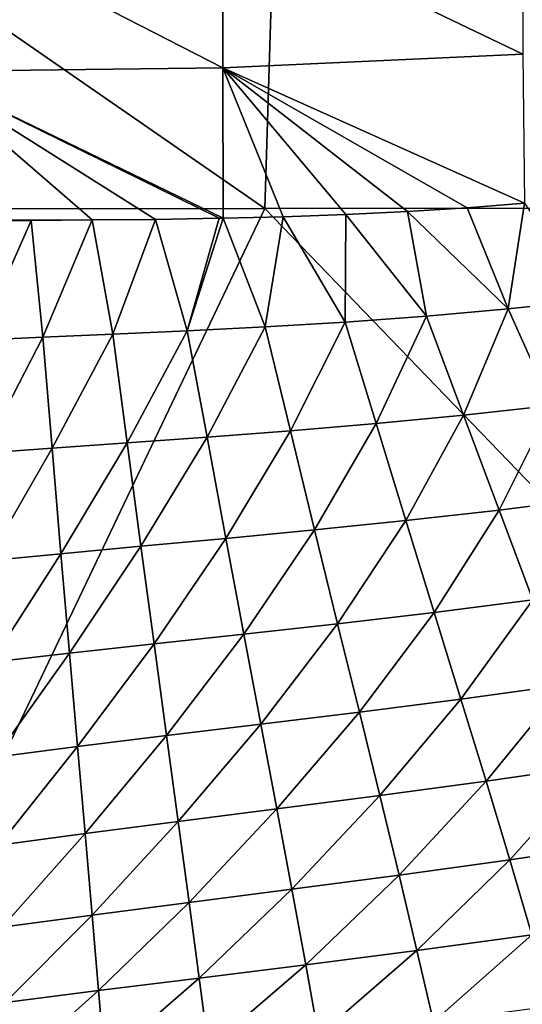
# Model space of a CAD drawing. Header units: metres. Extents: x -104 to 104, y -68 to 90.
# Tile 230 of 256: x 85.96 to 89.17, y 39.9 to 46.2. Entities that reach past the tile are written whole.
import ezdxf

# ---------------------------------------------------------------- set-up
doc = ezdxf.new("R2010")
doc.units = ezdxf.units.M
doc.layers.add('solid_FIT-BATH-153_SW0002', color=7, linetype='CONTINUOUS')

msp = doc.modelspace()

# ---------------------------------------------------------------- linework, layer by layer
at = {"layer": 'solid_FIT-BATH-153_SW0002'}
for points in [[(79.768669, 44.983898, 16.469151), (87.52417, 44.988106, 16.558586), (79.8228, 50.323574, 16.448248)], [(87.52417, 44.988106, 16.558586), (87.688232, 50.324154, 16.53097), (79.8228, 50.323574, 16.448248)], [(87.52417, 44.988106, 16.558586), (95.279671, 44.99313, 16.665361), (87.688232, 50.324154, 16.53097)], [(95.279671, 44.99313, 16.665361), (95.553673, 50.324856, 16.629944), (87.688232, 50.324154, 16.53097)], [(89.171402, 46.972557, -19.874147), (89.17234, 45.975151, -19.807804), (87.254646, 46.897911, -19.982796)], [(87.254646, 46.897911, -19.982796), (87.255447, 45.88916, -19.914732), (85.322731, 46.880112, -20.087734)], [(87.255447, 45.88916, -19.914732), (85.322731, 45.865215, -20.020727), (85.322731, 46.880112, -20.087734)], [(89.17234, 45.975151, -19.807804), (87.255447, 45.88916, -19.914732), (87.254646, 46.897911, -19.982796)], [(89.17234, 45.975151, -19.807804), (89.18396, 45.023136, -19.712921), (87.255447, 45.88916, -19.914732)], [(87.255447, 45.88916, -19.914732), (87.256821, 44.926781, -19.817616), (85.322731, 45.865215, -20.020727)], [(85.322731, 45.865215, -20.020727), (87.256821, 44.926781, -19.817616), (87.232101, 44.92627, -19.818995)], [(85.322731, 45.865215, -20.020727), (87.232101, 44.92627, -19.818995), (86.823723, 44.91951, -19.841867)], [(85.322731, 45.865215, -20.020727), (86.823723, 44.91951, -19.841867), (86.420326, 44.915333, -19.864613)], [(85.322731, 45.865215, -20.020727), (86.420326, 44.915333, -19.864613), (85.322731, 44.912197, -19.926907)], [(87.255447, 45.88916, -19.914732), (89.18396, 45.023136, -19.712921), (88.81739, 44.993992, -19.732361)], [(87.255447, 45.88916, -19.914732), (88.81739, 44.993992, -19.732361), (88.435501, 44.969955, -19.752874)], [(87.255447, 45.88916, -19.914732), (88.435501, 44.969955, -19.752874), (88.04216, 44.950901, -19.774254)], [(87.255447, 45.88916, -19.914732), (88.04216, 44.950901, -19.774254), (87.639824, 44.936485, -19.79636)], [(87.255447, 45.88916, -19.914732), (87.639824, 44.936485, -19.79636), (87.256821, 44.926781, -19.817616)], [(85.039665, 39.784367, 16.539719), (87.52417, 44.988106, 16.558586), (79.768669, 44.983898, 16.469151)], [(85.039665, 39.784367, 16.539719), (92.533432, 39.791576, 16.643263), (87.52417, 44.988106, 16.558586)], [(92.533432, 39.791576, 16.643263), (95.279671, 44.99313, 16.665361), (87.52417, 44.988106, 16.558586)], [(88.04216, 44.950901, -19.774254), (88.435501, 44.969955, -19.752874), (88.556618, 44.300591, -19.654034)], [(88.435501, 44.969955, -19.752874), (88.81739, 44.993992, -19.732361), (89.079948, 44.346973, -19.628469)], [(88.435501, 44.969955, -19.752874), (89.079948, 44.346973, -19.628469), (88.556618, 44.300591, -19.654034)], [(88.81739, 44.993992, -19.732361), (89.18396, 45.023136, -19.712921), (89.079948, 44.346973, -19.628469)], [(89.18396, 45.023136, -19.712921), (89.600586, 44.403584, -19.603607), (89.079948, 44.346973, -19.628469)], [(85.322731, 44.912197, -19.926907), (86.420326, 44.915333, -19.864613), (86.029549, 44.913139, -19.886747)], [(85.322731, 44.912197, -19.926907), (86.029549, 44.913139, -19.886747), (85.660324, 44.91235, -19.907724)], [(85.660324, 44.91235, -19.907724), (86.029549, 44.913139, -19.886747), (85.691124, 44.147533, -19.801237)], [(86.029549, 44.913139, -19.886747), (86.103127, 44.164982, -19.779837), (85.691124, 44.147533, -19.801237)], [(86.029549, 44.913139, -19.886747), (86.420326, 44.915333, -19.864613), (86.103127, 44.164982, -19.779837)], [(86.420326, 44.915333, -19.864613), (86.551163, 44.1842, -19.756376), (86.103127, 44.164982, -19.779837)], [(86.420326, 44.915333, -19.864613), (86.823723, 44.91951, -19.841867), (86.551163, 44.1842, -19.756376)], [(86.823723, 44.91951, -19.841867), (87.027504, 44.206139, -19.731522), (86.551163, 44.1842, -19.756376)], [(86.823723, 44.91951, -19.841867), (87.232101, 44.92627, -19.818995), (87.027504, 44.206139, -19.731522)], [(87.256821, 44.926781, -19.817616), (87.524612, 44.231831, -19.70591), (87.027504, 44.206139, -19.731522)], [(87.232101, 44.92627, -19.818995), (87.256821, 44.926781, -19.817616), (87.027504, 44.206139, -19.731522)], [(87.256821, 44.926781, -19.817616), (87.639824, 44.936485, -19.79636), (87.524612, 44.231831, -19.70591)], [(87.639824, 44.936485, -19.79636), (88.036247, 44.26276, -19.679964), (87.524612, 44.231831, -19.70591)], [(87.639824, 44.936485, -19.79636), (88.04216, 44.950901, -19.774254), (88.036247, 44.26276, -19.679964)], [(88.04216, 44.950901, -19.774254), (88.556618, 44.300591, -19.654034), (88.036247, 44.26276, -19.679964)], [(89.079948, 44.346973, -19.628469), (89.600586, 44.403584, -19.603607), (89.356934, 43.728973, -19.503967)], [(88.556618, 44.300591, -19.654034), (89.079948, 44.346973, -19.628469), (88.794136, 43.666985, -19.528233)], [(89.079948, 44.346973, -19.628469), (89.356934, 43.728973, -19.503967), (88.794136, 43.666985, -19.528233)], [(88.036247, 44.26276, -19.679964), (88.556618, 44.300591, -19.654034), (88.235359, 43.613792, -19.552851)], [(88.556618, 44.300591, -19.654034), (88.794136, 43.666985, -19.528233), (88.235359, 43.613792, -19.552851)], [(87.027504, 44.206139, -19.731522), (87.524612, 44.231831, -19.70591), (87.153809, 43.526939, -19.601912)], [(87.524612, 44.231831, -19.70591), (87.686584, 43.567684, -19.577513), (87.153809, 43.526939, -19.601912)], [(87.524612, 44.231831, -19.70591), (88.036247, 44.26276, -19.679964), (87.686584, 43.567684, -19.577513)], [(88.036247, 44.26276, -19.679964), (88.235359, 43.613792, -19.552851), (87.686584, 43.567684, -19.577513)], [(85.691124, 44.147533, -19.801237), (86.103127, 44.164982, -19.779837), (85.720306, 43.423409, -19.668209)], [(86.103127, 44.164982, -19.779837), (86.163017, 43.45583, -19.647984), (85.720306, 43.423409, -19.668209)], [(86.103127, 44.164982, -19.779837), (86.551163, 44.1842, -19.756376), (86.163017, 43.45583, -19.647984)], [(86.551163, 44.1842, -19.756376), (86.643433, 43.490009, -19.625635), (86.163017, 43.45583, -19.647984)], [(86.551163, 44.1842, -19.756376), (87.027504, 44.206139, -19.731522), (86.643433, 43.490009, -19.625635)], [(87.027504, 44.206139, -19.731522), (87.153809, 43.526939, -19.601912), (86.643433, 43.490009, -19.625635)], [(88.794136, 43.666985, -19.528233), (89.356934, 43.728973, -19.503967), (89.020966, 43.059689, -19.379883)], [(89.356934, 43.728973, -19.503967), (89.621346, 43.13599, -19.357588), (89.020966, 43.059689, -19.379883)], [(88.235359, 43.613792, -19.552851), (88.794136, 43.666985, -19.528233), (88.425552, 42.992538, -19.402298)], [(88.794136, 43.666985, -19.528233), (89.020966, 43.059689, -19.379883), (88.425552, 42.992538, -19.402298)], [(87.686584, 43.567684, -19.577513), (88.235359, 43.613792, -19.552851), (87.841309, 42.932762, -19.424582)], [(88.235359, 43.613792, -19.552851), (88.425552, 42.992538, -19.402298), (87.841309, 42.932762, -19.424582)], [(86.643433, 43.490009, -19.625635), (87.153809, 43.526939, -19.601912), (86.731483, 42.828403, -19.467621)], [(87.153809, 43.526939, -19.601912), (87.274422, 42.878586, -19.446478), (86.731483, 42.828403, -19.467621)], [(87.153809, 43.526939, -19.601912), (87.686584, 43.567684, -19.577513), (87.274422, 42.878586, -19.446478)], [(87.686584, 43.567684, -19.577513), (87.841309, 42.932762, -19.424582), (87.274422, 42.878586, -19.446478)], [(85.720306, 43.423409, -19.668209), (86.163017, 43.45583, -19.647984), (85.748024, 42.735584, -19.504827)], [(86.163017, 43.45583, -19.647984), (86.220093, 42.781086, -19.487316), (85.748024, 42.735584, -19.504827)], [(86.163017, 43.45583, -19.647984), (86.643433, 43.490009, -19.625635), (86.220093, 42.781086, -19.487316)], [(86.643433, 43.490009, -19.625635), (86.731483, 42.828403, -19.467621), (86.220093, 42.781086, -19.487316)], [(89.020966, 43.059689, -19.379883), (89.621346, 43.13599, -19.357588), (89.236549, 42.485176, -19.206936)], [(88.425552, 42.992538, -19.402298), (89.020966, 43.059689, -19.379883), (88.606407, 42.405216, -19.226469)], [(89.020966, 43.059689, -19.379883), (89.236549, 42.485176, -19.206936), (88.606407, 42.405216, -19.226469)], [(87.841309, 42.932762, -19.424582), (88.425552, 42.992538, -19.402298), (87.988472, 42.332901, -19.24538)], [(88.425552, 42.992538, -19.402298), (88.606407, 42.405216, -19.226469), (87.988472, 42.332901, -19.24538)], [(87.274422, 42.878586, -19.446478), (87.841309, 42.932762, -19.424582), (87.38916, 42.266403, -19.263453)], [(87.841309, 42.932762, -19.424582), (87.988472, 42.332901, -19.24538), (87.38916, 42.266403, -19.263453)], [(86.220093, 42.781086, -19.487316), (86.731483, 42.828403, -19.467621), (86.274315, 42.144707, -19.295443)], [(86.731483, 42.828403, -19.467621), (86.815216, 42.20406, -19.280352), (86.274315, 42.144707, -19.295443)], [(86.731483, 42.828403, -19.467621), (87.274422, 42.878586, -19.446478), (86.815216, 42.20406, -19.280352)], [(87.274422, 42.878586, -19.446478), (87.38916, 42.266403, -19.263453), (86.815216, 42.20406, -19.280352)], [(85.748024, 42.735584, -19.504827), (86.220093, 42.781086, -19.487316), (85.77433, 42.087254, -19.308035)], [(86.220093, 42.781086, -19.487316), (86.274315, 42.144707, -19.295443), (85.77433, 42.087254, -19.308035)], [(88.606407, 42.405216, -19.226469), (89.236549, 42.485176, -19.206936), (88.777336, 41.851662, -19.021084)], [(89.236549, 42.485176, -19.206936), (89.440186, 41.942997, -19.004936), (88.777336, 41.851662, -19.021084)], [(87.988472, 42.332901, -19.24538), (88.606407, 42.405216, -19.226469), (88.127625, 41.768288, -19.035824)], [(88.606407, 42.405216, -19.226469), (88.777336, 41.851662, -19.021084), (88.127625, 41.768288, -19.035824)], [(87.38916, 42.266403, -19.263453), (87.988472, 42.332901, -19.24538), (87.497673, 41.69099, -19.048948)], [(87.988472, 42.332901, -19.24538), (88.127625, 41.768288, -19.035824), (87.497673, 41.69099, -19.048948)], [(86.815216, 42.20406, -19.280352), (87.38916, 42.266403, -19.263453), (86.894379, 41.618065, -19.06015)], [(87.38916, 42.266403, -19.263453), (87.497673, 41.69099, -19.048948), (86.894379, 41.618065, -19.06015)], [(86.274315, 42.144707, -19.295443), (86.815216, 42.20406, -19.280352), (86.325562, 41.548309, -19.068865)], [(86.815216, 42.20406, -19.280352), (86.894379, 41.618065, -19.06015), (86.325562, 41.548309, -19.068865)], [(85.77433, 42.087254, -19.308035), (86.274315, 42.144707, -19.295443), (85.799156, 41.480606, -19.074482)], [(86.274315, 42.144707, -19.295443), (86.325562, 41.548309, -19.068865), (85.799156, 41.480606, -19.074482)], [(88.777336, 41.851662, -19.021084), (89.440186, 41.942997, -19.004936), (88.93821, 41.32597, -18.779686)], [(89.440186, 41.942997, -19.004936), (89.631783, 41.426548, -18.767218), (88.93821, 41.32597, -18.779686)], [(88.127625, 41.768288, -19.035824), (88.777336, 41.851662, -19.021084), (88.258614, 41.233917, -18.789766)], [(88.777336, 41.851662, -19.021084), (88.93821, 41.32597, -18.779686), (88.258614, 41.233917, -18.789766)], [(87.497673, 41.69099, -19.048948), (88.127625, 41.768288, -19.035824), (87.599792, 41.148438, -18.797245)], [(88.127625, 41.768288, -19.035824), (88.258614, 41.233917, -18.789766), (87.599792, 41.148438, -18.797245)], [(86.894379, 41.618065, -19.06015), (87.497673, 41.69099, -19.048948), (86.968849, 41.067776, -18.801838)], [(87.497673, 41.69099, -19.048948), (87.599792, 41.148438, -18.797245), (86.968849, 41.067776, -18.801838)], [(86.325562, 41.548309, -19.068865), (86.894379, 41.618065, -19.06015), (86.373711, 40.990665, -18.803076)], [(86.894379, 41.618065, -19.06015), (86.968849, 41.067776, -18.801838), (86.373711, 40.990665, -18.803076)], [(85.799156, 41.480606, -19.074482), (86.325562, 41.548309, -19.068865), (85.822449, 40.915924, -18.800449)], [(86.325562, 41.548309, -19.068865), (86.373711, 40.990665, -18.803076), (85.822449, 40.915924, -18.800449)], [(88.93821, 41.32597, -18.779686), (89.631783, 41.426548, -18.767218), (89.088974, 40.823151, -18.495142)], [(89.631783, 41.426548, -18.767218), (89.811325, 40.930328, -18.486435), (89.088974, 40.823151, -18.495142)], [(88.258614, 41.233917, -18.789766), (88.93821, 41.32597, -18.779686), (88.381348, 40.725437, -18.500427)], [(88.93821, 41.32597, -18.779686), (89.088974, 40.823151, -18.495142), (88.381348, 40.725437, -18.500427)], [(87.599792, 41.148438, -18.797245), (88.258614, 41.233917, -18.789766), (87.695435, 40.635185, -18.502064)], [(88.258614, 41.233917, -18.789766), (88.381348, 40.725437, -18.500427), (87.695435, 40.635185, -18.502064)], [(86.968849, 41.067776, -18.801838), (87.599792, 41.148438, -18.797245), (87.038528, 40.550556, -18.499796)], [(87.599792, 41.148438, -18.797245), (87.695435, 40.635185, -18.502064), (87.038528, 40.550556, -18.499796)], [(86.373711, 40.990665, -18.803076), (86.968849, 41.067776, -18.801838), (86.418694, 40.470165, -18.493271)], [(86.968849, 41.067776, -18.801838), (87.038528, 40.550556, -18.499796), (86.418694, 40.470165, -18.493271)], [(85.822449, 40.915924, -18.800449), (86.373711, 40.990665, -18.803076), (85.844162, 40.392696, -18.482124)], [(86.373711, 40.990665, -18.803076), (86.418694, 40.470165, -18.493271), (85.844162, 40.392696, -18.482124)], [(89.088974, 40.823151, -18.495142), (89.811325, 40.930328, -18.486435), (89.229561, 40.343338, -18.160599)], [(88.381348, 40.725437, -18.500427), (89.088974, 40.823151, -18.495142), (88.495743, 40.242943, -18.161312)], [(89.088974, 40.823151, -18.495142), (89.229561, 40.343338, -18.160599), (88.495743, 40.242943, -18.161312)], [(87.695435, 40.635185, -18.502064), (88.381348, 40.725437, -18.500427), (87.784515, 40.151249, -18.157404)], [(88.381348, 40.725437, -18.500427), (88.495743, 40.242943, -18.161312), (87.784515, 40.151249, -18.157404)], [(87.038528, 40.550556, -18.499796), (87.695435, 40.635185, -18.502064), (87.103325, 40.066319, -18.148651)], [(87.695435, 40.635185, -18.502064), (87.784515, 40.151249, -18.157404), (87.103325, 40.066319, -18.148651)], [(86.418694, 40.470165, -18.493271), (87.038528, 40.550556, -18.499796), (86.460442, 39.986572, -18.134842)], [(87.038528, 40.550556, -18.499796), (87.103325, 40.066319, -18.148651), (86.460442, 39.986572, -18.134842)], [(85.844162, 40.392696, -18.482124), (86.418694, 40.470165, -18.493271), (85.86425, 39.910503, -18.115767)], [(86.418694, 40.470165, -18.493271), (86.460442, 39.986572, -18.134842), (85.86425, 39.910503, -18.115767)], [(88.495743, 40.242943, -18.161312), (89.229561, 40.343338, -18.160599), (88.60186, 39.787449, -17.766193)], [(89.229561, 40.343338, -18.160599), (89.360046, 39.887745, -17.76948), (88.60186, 39.787449, -17.766193)], [(87.784515, 40.151249, -18.157404), (88.495743, 40.242943, -18.161312), (87.867058, 39.697376, -17.757502)], [(88.495743, 40.242943, -18.161312), (88.60186, 39.787449, -17.766193), (87.867058, 39.697376, -17.757502)], [(87.103325, 40.066319, -18.148651), (87.784515, 40.151249, -18.157404), (87.1633, 39.615471, -17.743227)], [(87.784515, 40.151249, -18.157404), (87.867058, 39.697376, -17.757502), (87.1633, 39.615471, -17.743227)], [(86.460442, 39.986572, -18.134842), (87.103325, 40.066319, -18.148651), (86.499023, 39.539909, -17.723307)], [(87.103325, 40.066319, -18.148651), (87.1633, 39.615471, -17.743227), (86.499023, 39.539909, -17.723307)], [(85.86425, 39.910503, -18.115767), (86.460442, 39.986572, -18.134842), (85.882797, 39.468903, -17.697695)], [(86.460442, 39.986572, -18.134842), (86.499023, 39.539909, -17.723307), (85.882797, 39.468903, -17.697695)]]:
    msp.add_3dface(points, dxfattribs=at)

doc.saveas('drawing.dxf')
